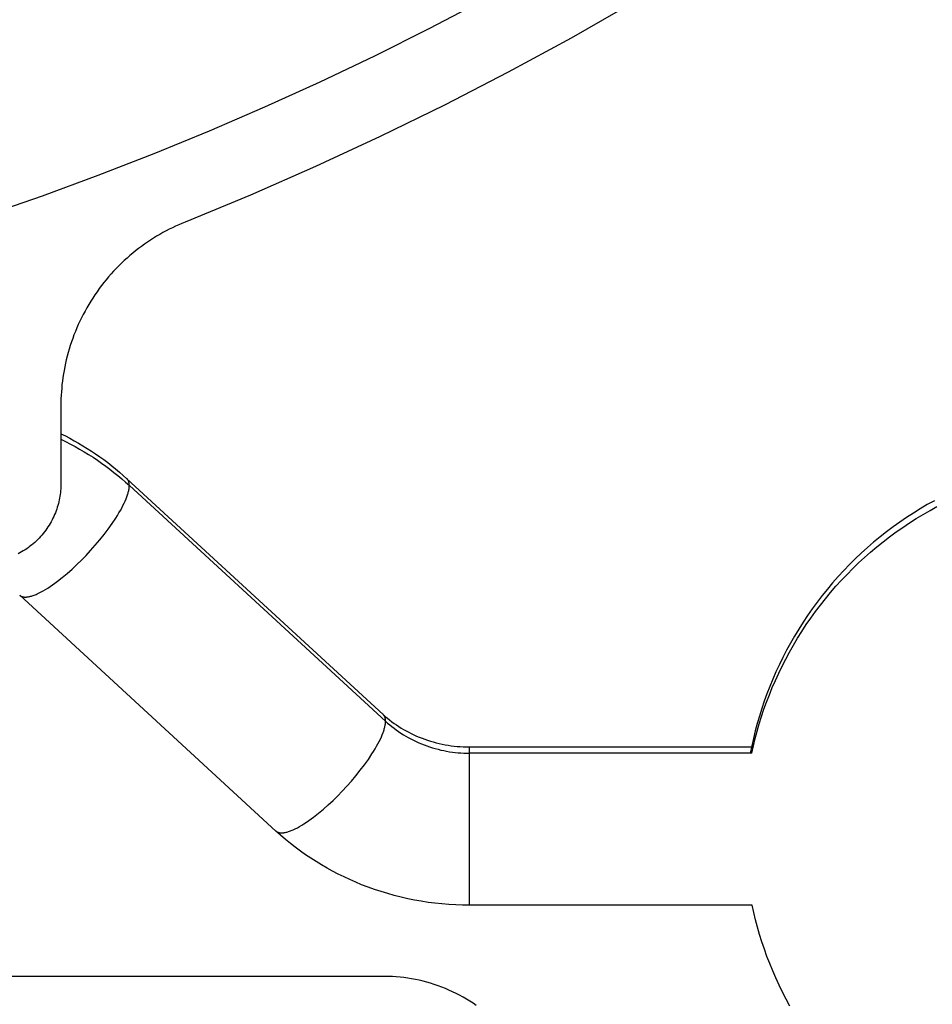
# Model space of a CAD drawing. Header units: millimetres. Extents: x -7950 to -6950, y 4408 to 5408.
# Tile 86 of 111: x -7134 to -7111, y 5015 to 5040. Entities that reach past the tile are written whole.
import ezdxf

# ---------------------------------------------------------------- set-up
doc = ezdxf.new("R2010")
doc.units = ezdxf.units.MM
doc.layers.add('SHOW Mini_Barndoor 002', color=7, linetype='Continuous', true_color=0x000000)

msp = doc.modelspace()

# ---------------------------------------------------------------- linework, layer by layer
at = {"layer": 'SHOW Mini_Barndoor 002', "color": 18, "lineweight": -3, "true_color": 0x000000}
for points in [[(-7134.831, 5034.856), (-7133.415, 5035.349), (-7132.003, 5035.87), (-7130.594, 5036.418), (-7129.191, 5036.994), (-7127.793, 5037.598), (-7126.402, 5038.229), (-7125.019, 5038.888), (-7123.643, 5039.575), (-7122.277, 5040.289)], [(-7118.481, 5040.237), (-7120.06, 5039.335), (-7121.654, 5038.469), (-7123.261, 5037.639), (-7124.882, 5036.845), (-7126.514, 5036.088), (-7128.156, 5035.369), (-7129.808, 5034.686)], [(-7129.808, 5034.686), (-7129.889, 5034.653), (-7129.97, 5034.618), (-7130.051, 5034.581), (-7130.132, 5034.543), (-7130.212, 5034.503), (-7130.292, 5034.462), (-7130.371, 5034.419), (-7130.45, 5034.374), (-7130.529, 5034.327), (-7130.606, 5034.28), (-7130.684, 5034.23), (-7130.76, 5034.179), (-7130.836, 5034.126), (-7130.912, 5034.072), (-7130.986, 5034.016), (-7131.06, 5033.958), (-7131.133, 5033.899), (-7131.205, 5033.839), (-7131.275, 5033.777), (-7131.345, 5033.713), (-7131.414, 5033.648), (-7131.482, 5033.582), (-7131.548, 5033.514), (-7131.614, 5033.445), (-7131.678, 5033.374), (-7131.741, 5033.303), (-7131.802, 5033.23), (-7131.862, 5033.155), (-7131.921, 5033.08), (-7131.978, 5033.003), (-7132.034, 5032.926), (-7132.089, 5032.847), (-7132.141, 5032.767), (-7132.193, 5032.686), (-7132.243, 5032.604), (-7132.291, 5032.522), (-7132.337, 5032.438), (-7132.382, 5032.354), (-7132.425, 5032.269), (-7132.467, 5032.183), (-7132.507, 5032.097), (-7132.545, 5032.01), (-7132.581, 5031.922), (-7132.616, 5031.834), (-7132.649, 5031.746), (-7132.68, 5031.657), (-7132.71, 5031.568), (-7132.737, 5031.478), (-7132.763, 5031.388), (-7132.787, 5031.299), (-7132.81, 5031.208), (-7132.831, 5031.118), (-7132.85, 5031.028), (-7132.867, 5030.938), (-7132.882, 5030.848), (-7132.896, 5030.757), (-7132.908, 5030.668), (-7132.919, 5030.578), (-7132.927, 5030.488), (-7132.935, 5030.399), (-7132.94, 5030.31), (-7132.944, 5030.221), (-7132.946, 5030.133), (-7132.947, 5030.045)], [(-7132.947, 5030.045), (-7132.947, 5028.078)], [(-7132.947, 5029.339), (-7132.833, 5029.282), (-7132.72, 5029.223), (-7132.609, 5029.162), (-7132.499, 5029.1), (-7132.389, 5029.035), (-7132.282, 5028.968), (-7132.175, 5028.9), (-7132.07, 5028.83), (-7131.966, 5028.758), (-7131.863, 5028.684), (-7131.762, 5028.608), (-7131.662, 5028.53), (-7131.564, 5028.451), (-7131.467, 5028.37), (-7131.372, 5028.287), (-7131.278, 5028.202)], [(-7132.947, 5029.197), (-7132.827, 5029.138), (-7132.708, 5029.077), (-7132.59, 5029.014), (-7132.474, 5028.949), (-7132.359, 5028.882), (-7132.247, 5028.813), (-7132.135, 5028.743), (-7132.026, 5028.67), (-7131.918, 5028.596), (-7131.812, 5028.52), (-7131.709, 5028.442), (-7131.606, 5028.363), (-7131.506, 5028.283), (-7131.408, 5028.201), (-7131.312, 5028.117), (-7131.218, 5028.032)], [(-7132.947, 5028.078), (-7132.948, 5028.034), (-7132.949, 5027.989), (-7132.952, 5027.944), (-7132.955, 5027.899), (-7132.96, 5027.853), (-7132.966, 5027.807), (-7132.972, 5027.761), (-7132.98, 5027.714), (-7132.99, 5027.668), (-7133, 5027.621), (-7133.011, 5027.575), (-7133.024, 5027.528), (-7133.038, 5027.481), (-7133.053, 5027.435), (-7133.07, 5027.388), (-7133.087, 5027.342), (-7133.106, 5027.296), (-7133.126, 5027.25), (-7133.148, 5027.205), (-7133.17, 5027.16), (-7133.194, 5027.115), (-7133.219, 5027.071), (-7133.246, 5027.027), (-7133.273, 5026.984), (-7133.302, 5026.941), (-7133.331, 5026.899), (-7133.362, 5026.858), (-7133.394, 5026.818), (-7133.427, 5026.778), (-7133.462, 5026.739), (-7133.497, 5026.701), (-7133.533, 5026.664), (-7133.57, 5026.628), (-7133.608, 5026.593), (-7133.647, 5026.559), (-7133.686, 5026.526), (-7133.727, 5026.494), (-7133.768, 5026.463), (-7133.81, 5026.433), (-7133.853, 5026.404), (-7133.896, 5026.377), (-7133.939, 5026.351), (-7133.984, 5026.326), (-7134.028, 5026.302)], [(-7133.987, 5025.259), (-7133.985, 5025.257), (-7133.983, 5025.255), (-7133.981, 5025.253), (-7133.978, 5025.251), (-7133.976, 5025.25), (-7133.974, 5025.248), (-7133.972, 5025.246), (-7133.969, 5025.245), (-7133.967, 5025.243), (-7133.964, 5025.241), (-7133.962, 5025.24), (-7133.959, 5025.238), (-7133.957, 5025.237), (-7133.954, 5025.236), (-7133.951, 5025.234), (-7133.949, 5025.233), (-7133.943, 5025.23), (-7133.938, 5025.228), (-7133.932, 5025.226), (-7133.926, 5025.224), (-7133.919, 5025.222), (-7133.913, 5025.22), (-7133.907, 5025.218), (-7133.9, 5025.217), (-7133.893, 5025.216), (-7133.886, 5025.215), (-7133.879, 5025.214), (-7133.871, 5025.213), (-7133.864, 5025.213), (-7133.856, 5025.212), (-7133.848, 5025.212), (-7133.84, 5025.212), (-7133.832, 5025.212), (-7133.824, 5025.213), (-7133.815, 5025.213), (-7133.807, 5025.214), (-7133.798, 5025.215), (-7133.789, 5025.216), (-7133.779, 5025.217), (-7133.77, 5025.219), (-7133.751, 5025.223), (-7133.731, 5025.227), (-7133.711, 5025.232), (-7133.689, 5025.238), (-7133.668, 5025.245), (-7133.645, 5025.253), (-7133.622, 5025.261), (-7133.599, 5025.27), (-7133.575, 5025.28), (-7133.55, 5025.291), (-7133.499, 5025.315), (-7133.446, 5025.342), (-7133.392, 5025.372), (-7133.335, 5025.405), (-7133.278, 5025.441), (-7133.219, 5025.48), (-7133.159, 5025.521), (-7133.098, 5025.564), (-7133.036, 5025.61), (-7132.912, 5025.707), (-7132.787, 5025.811), (-7132.664, 5025.92), (-7132.544, 5026.032), (-7132.427, 5026.146), (-7132.312, 5026.264), (-7132.196, 5026.389), (-7132.08, 5026.519), (-7131.967, 5026.654), (-7131.856, 5026.792), (-7131.751, 5026.93), (-7131.653, 5027.069), (-7131.562, 5027.205), (-7131.521, 5027.271), (-7131.481, 5027.336), (-7131.444, 5027.4), (-7131.41, 5027.462), (-7131.379, 5027.523), (-7131.35, 5027.581), (-7131.324, 5027.638), (-7131.301, 5027.692), (-7131.281, 5027.743), (-7131.272, 5027.768), (-7131.264, 5027.792), (-7131.257, 5027.816), (-7131.25, 5027.839), (-7131.244, 5027.861), (-7131.238, 5027.883), (-7131.234, 5027.904), (-7131.229, 5027.924), (-7131.226, 5027.944), (-7131.223, 5027.963), (-7131.221, 5027.981), (-7131.22, 5027.999), (-7131.219, 5028.016), (-7131.218, 5028.024), (-7131.218, 5028.032)], [(-7131.218, 5028.032), (-7131.219, 5028.046), (-7131.219, 5028.053), (-7131.219, 5028.06), (-7131.22, 5028.066), (-7131.22, 5028.073), (-7131.221, 5028.079), (-7131.222, 5028.085), (-7131.223, 5028.092), (-7131.224, 5028.098), (-7131.225, 5028.104), (-7131.227, 5028.11), (-7131.228, 5028.115), (-7131.23, 5028.121), (-7131.232, 5028.126), (-7131.233, 5028.132), (-7131.235, 5028.137), (-7131.237, 5028.142), (-7131.239, 5028.147), (-7131.242, 5028.152), (-7131.244, 5028.157), (-7131.247, 5028.162), (-7131.249, 5028.166), (-7131.252, 5028.171), (-7131.255, 5028.175), (-7131.258, 5028.179), (-7131.261, 5028.183), (-7131.264, 5028.187), (-7131.267, 5028.191), (-7131.271, 5028.195), (-7131.274, 5028.198), (-7131.278, 5028.202)], [(-7131.278, 5028.202), (-7124.807, 5022.245)], [(-7124.747, 5022.075), (-7131.218, 5028.032)], [(-7110.887, 5027.647), (-7111.066, 5027.547), (-7111.243, 5027.442), (-7111.418, 5027.334), (-7111.59, 5027.221), (-7111.761, 5027.104), (-7111.93, 5026.983), (-7112.096, 5026.858), (-7112.259, 5026.73), (-7112.42, 5026.597), (-7112.577, 5026.461), (-7112.732, 5026.321), (-7112.883, 5026.178), (-7113.032, 5026.031), (-7113.177, 5025.881), (-7113.318, 5025.728), (-7113.456, 5025.571), (-7113.59, 5025.412), (-7113.721, 5025.25), (-7113.847, 5025.085), (-7113.97, 5024.918), (-7114.089, 5024.749), (-7114.203, 5024.577), (-7114.314, 5024.403), (-7114.42, 5024.227), (-7114.522, 5024.049), (-7114.62, 5023.87), (-7114.713, 5023.689), (-7114.802, 5023.507), (-7114.887, 5023.323), (-7114.968, 5023.139), (-7115.044, 5022.953), (-7115.116, 5022.767), (-7115.183, 5022.58), (-7115.246, 5022.393), (-7115.305, 5022.205), (-7115.359, 5022.017), (-7115.409, 5021.829), (-7115.455, 5021.642), (-7115.497, 5021.454), (-7115.535, 5021.267)], [(-7115.498, 5021.267), (-7115.457, 5021.452), (-7115.412, 5021.636), (-7115.363, 5021.822), (-7115.309, 5022.007), (-7115.252, 5022.191), (-7115.19, 5022.376), (-7115.124, 5022.56), (-7115.054, 5022.743), (-7114.98, 5022.926), (-7114.902, 5023.108), (-7114.819, 5023.289), (-7114.732, 5023.468), (-7114.641, 5023.647), (-7114.545, 5023.824), (-7114.446, 5023.999), (-7114.342, 5024.173), (-7114.235, 5024.345), (-7114.123, 5024.515), (-7114.007, 5024.682), (-7113.888, 5024.848), (-7113.764, 5025.011), (-7113.637, 5025.171), (-7113.507, 5025.329), (-7113.372, 5025.484), (-7113.234, 5025.636), (-7113.093, 5025.785), (-7112.948, 5025.931), (-7112.8, 5026.074), (-7112.649, 5026.213), (-7112.496, 5026.349), (-7112.339, 5026.481), (-7112.179, 5026.61), (-7112.017, 5026.735), (-7111.853, 5026.856), (-7111.686, 5026.973), (-7111.517, 5027.087), (-7111.345, 5027.196), (-7111.172, 5027.301), (-7110.997, 5027.402), (-7110.821, 5027.5)], [(-7127.516, 5019.302), (-7133.987, 5025.259)], [(-7127.516, 5019.302), (-7127.514, 5019.3), (-7127.512, 5019.298), (-7127.51, 5019.297), (-7127.507, 5019.295), (-7127.505, 5019.293), (-7127.503, 5019.291), (-7127.5, 5019.29), (-7127.498, 5019.288), (-7127.496, 5019.286), (-7127.493, 5019.285), (-7127.491, 5019.283), (-7127.488, 5019.282), (-7127.486, 5019.28), (-7127.483, 5019.279), (-7127.48, 5019.278), (-7127.478, 5019.276), (-7127.472, 5019.274), (-7127.466, 5019.271), (-7127.461, 5019.269), (-7127.455, 5019.267), (-7127.448, 5019.265), (-7127.442, 5019.263), (-7127.436, 5019.262), (-7127.429, 5019.26), (-7127.422, 5019.259), (-7127.415, 5019.258), (-7127.408, 5019.257), (-7127.4, 5019.256), (-7127.393, 5019.256), (-7127.385, 5019.256), (-7127.377, 5019.255), (-7127.369, 5019.255), (-7127.361, 5019.256), (-7127.353, 5019.256), (-7127.344, 5019.257), (-7127.336, 5019.257), (-7127.327, 5019.258), (-7127.318, 5019.259), (-7127.308, 5019.261), (-7127.299, 5019.262), (-7127.28, 5019.266), (-7127.26, 5019.27), (-7127.239, 5019.276), (-7127.218, 5019.282), (-7127.197, 5019.288), (-7127.174, 5019.296), (-7127.151, 5019.304), (-7127.128, 5019.314), (-7127.104, 5019.324), (-7127.079, 5019.334), (-7127.028, 5019.358), (-7126.975, 5019.385), (-7126.921, 5019.415), (-7126.864, 5019.449), (-7126.807, 5019.484), (-7126.748, 5019.523), (-7126.688, 5019.564), (-7126.627, 5019.607), (-7126.565, 5019.653), (-7126.441, 5019.751), (-7126.316, 5019.854), (-7126.193, 5019.963), (-7126.073, 5020.076), (-7125.956, 5020.19), (-7125.841, 5020.308), (-7125.725, 5020.432), (-7125.609, 5020.563), (-7125.495, 5020.697), (-7125.385, 5020.835), (-7125.28, 5020.974), (-7125.182, 5021.112), (-7125.091, 5021.248), (-7125.049, 5021.314), (-7125.01, 5021.38), (-7124.973, 5021.444), (-7124.939, 5021.506), (-7124.908, 5021.566), (-7124.879, 5021.625), (-7124.853, 5021.681), (-7124.83, 5021.735), (-7124.81, 5021.787), (-7124.801, 5021.811), (-7124.793, 5021.836), (-7124.786, 5021.859), (-7124.779, 5021.882), (-7124.773, 5021.905), (-7124.767, 5021.926), (-7124.762, 5021.947), (-7124.758, 5021.968), (-7124.755, 5021.987), (-7124.752, 5022.006), (-7124.75, 5022.025), (-7124.748, 5022.042), (-7124.748, 5022.059), (-7124.747, 5022.067), (-7124.747, 5022.075)], [(-7124.747, 5022.075), (-7124.748, 5022.089), (-7124.748, 5022.096), (-7124.748, 5022.103), (-7124.749, 5022.11), (-7124.749, 5022.116), (-7124.75, 5022.123), (-7124.751, 5022.129), (-7124.752, 5022.135), (-7124.753, 5022.141), (-7124.754, 5022.147), (-7124.756, 5022.153), (-7124.757, 5022.159), (-7124.759, 5022.164), (-7124.76, 5022.17), (-7124.762, 5022.175), (-7124.764, 5022.18), (-7124.766, 5022.186), (-7124.768, 5022.191), (-7124.771, 5022.196), (-7124.773, 5022.2), (-7124.776, 5022.205), (-7124.778, 5022.21), (-7124.781, 5022.214), (-7124.784, 5022.218), (-7124.787, 5022.223), (-7124.79, 5022.227), (-7124.793, 5022.231), (-7124.796, 5022.234), (-7124.8, 5022.238), (-7124.803, 5022.242), (-7124.807, 5022.245)], [(-7124.807, 5022.245), (-7124.755, 5022.198), (-7124.701, 5022.152), (-7124.646, 5022.107), (-7124.589, 5022.064), (-7124.532, 5022.022), (-7124.473, 5021.981), (-7124.413, 5021.941), (-7124.352, 5021.903), (-7124.29, 5021.866), (-7124.226, 5021.83), (-7124.162, 5021.795), (-7124.097, 5021.762), (-7124.03, 5021.731), (-7123.963, 5021.701), (-7123.895, 5021.672), (-7123.826, 5021.645), (-7123.756, 5021.619), (-7123.685, 5021.595), (-7123.614, 5021.572), (-7123.541, 5021.551), (-7123.468, 5021.531), (-7123.394, 5021.513), (-7123.32, 5021.497), (-7123.245, 5021.482), (-7123.169, 5021.469), (-7123.093, 5021.458), (-7123.017, 5021.448), (-7122.939, 5021.44), (-7122.862, 5021.434), (-7122.783, 5021.429), (-7122.705, 5021.427), (-7122.626, 5021.426)], [(-7124.747, 5022.075), (-7124.696, 5022.029), (-7124.643, 5021.984), (-7124.589, 5021.94), (-7124.533, 5021.896), (-7124.476, 5021.854), (-7124.418, 5021.813), (-7124.358, 5021.773), (-7124.297, 5021.735), (-7124.236, 5021.698), (-7124.172, 5021.662), (-7124.108, 5021.627), (-7124.043, 5021.594), (-7123.977, 5021.563), (-7123.91, 5021.533), (-7123.843, 5021.504), (-7123.774, 5021.477), (-7123.705, 5021.451), (-7123.635, 5021.427), (-7123.564, 5021.405), (-7123.493, 5021.385), (-7123.422, 5021.366), (-7123.35, 5021.348), (-7123.278, 5021.333), (-7123.206, 5021.319), (-7123.133, 5021.306), (-7123.06, 5021.296), (-7122.988, 5021.287), (-7122.915, 5021.279), (-7122.842, 5021.274), (-7122.77, 5021.27), (-7122.698, 5021.267), (-7122.626, 5021.267)], [(-7122.626, 5021.267), (-7122.626, 5021.385), (-7122.626, 5021.416), (-7122.626, 5021.423), (-7122.626, 5021.425), (-7122.626, 5021.425), (-7122.626, 5021.426), (-7122.626, 5021.426), (-7122.626, 5021.426), (-7122.626, 5021.426)], [(-7122.626, 5021.426), (-7115.463, 5021.426)], [(-7122.626, 5017.426), (-7122.626, 5017.426), (-7122.626, 5021.267)], [(-7115.498, 5021.267), (-7122.626, 5021.267)], [(-7122.626, 5017.426), (-7122.801, 5017.428), (-7122.976, 5017.434), (-7123.151, 5017.444), (-7123.325, 5017.459), (-7123.499, 5017.477), (-7123.672, 5017.5), (-7123.844, 5017.526), (-7124.016, 5017.557), (-7124.187, 5017.592), (-7124.357, 5017.63), (-7124.526, 5017.673), (-7124.693, 5017.72), (-7124.86, 5017.77), (-7125.025, 5017.825), (-7125.189, 5017.884), (-7125.352, 5017.946), (-7125.502, 5018.008), (-7125.65, 5018.073), (-7125.796, 5018.141), (-7125.941, 5018.212), (-7126.083, 5018.286), (-7126.224, 5018.364), (-7126.363, 5018.444), (-7126.5, 5018.528), (-7126.635, 5018.614), (-7126.767, 5018.704), (-7126.898, 5018.796), (-7127.026, 5018.892), (-7127.152, 5018.99), (-7127.276, 5019.091), (-7127.397, 5019.195), (-7127.516, 5019.302)], [(-7115.492, 5017.426), (-7122.626, 5017.426)], [(-7114.534, 5014.876), (-7114.629, 5015.052), (-7114.721, 5015.23), (-7114.808, 5015.409), (-7114.891, 5015.589), (-7114.97, 5015.771), (-7115.045, 5015.953), (-7115.115, 5016.136), (-7115.181, 5016.319), (-7115.244, 5016.503), (-7115.301, 5016.688), (-7115.355, 5016.872), (-7115.405, 5017.057), (-7115.45, 5017.241), (-7115.492, 5017.426)], [(-7124.767, 5015.627), (-7198.127, 5015.627)], [(-7122.457, 5014.894), (-7122.538, 5014.95), (-7122.621, 5015.004), (-7122.705, 5015.056), (-7122.79, 5015.106), (-7122.877, 5015.153), (-7122.965, 5015.199), (-7123.055, 5015.243), (-7123.145, 5015.284), (-7123.236, 5015.323), (-7123.329, 5015.36), (-7123.422, 5015.395), (-7123.516, 5015.427), (-7123.61, 5015.457), (-7123.706, 5015.484), (-7123.801, 5015.509), (-7123.898, 5015.532), (-7123.994, 5015.552), (-7124.091, 5015.57), (-7124.188, 5015.585), (-7124.285, 5015.598), (-7124.382, 5015.609), (-7124.478, 5015.617), (-7124.575, 5015.623), (-7124.671, 5015.626), (-7124.767, 5015.627)]]:
    msp.add_lwpolyline(points, dxfattribs=at)

doc.saveas('drawing.dxf')
